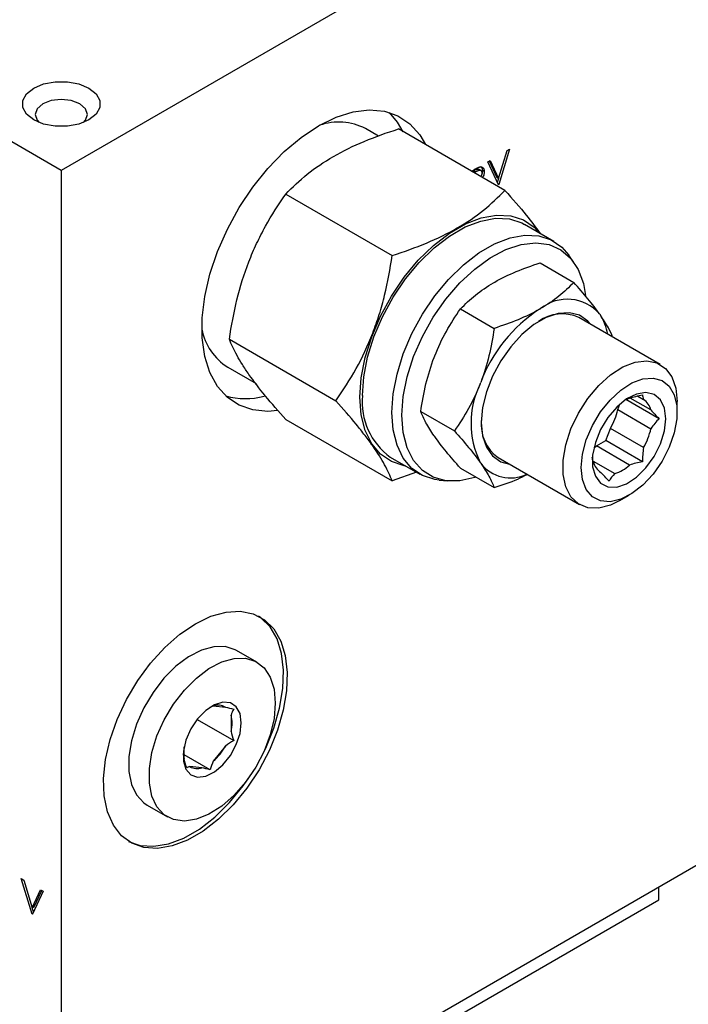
# Model space of a CAD drawing. Header units: inches. Extents: x 4 to 172, y 4 to 132.
# Tile 36 of 40: x 152.92 to 155.5, y 100.98 to 104.76. Entities that reach past the tile are written whole.
import ezdxf

# ---------------------------------------------------------------- set-up
doc = ezdxf.new("R2010")
doc.units = ezdxf.units.IN
doc.header["$LTSCALE"] = 16
doc.header["$MEASUREMENT"] = 0
doc.layers.add('TEXT', color=140, linetype='Continuous', lineweight=25)

msp = doc.modelspace()

# ---------------------------------------------------------------- linework, layer by layer
for p, q in [((155.5582, 105.6128), (153.0833, 104.184)), ((153.0833, 104.184), (150.7852, 105.5107)), ((154.3041, 104.3156), (154.2534, 104.3449)), ((154.7899, 104.107), (154.3805, 104.3434)), ((154.7658, 104.1526), (154.7983, 104.26)), ((154.8076, 104.2654), (154.7664, 104.1291)), ((154.7983, 104.26), (154.8076, 104.2654)), ((154.7239, 104.2171), (154.7333, 104.2225)), ((154.7652, 104.1284), (154.7239, 104.2171)), ((154.7292, 104.2202), (154.7587, 104.1567)), ((154.7333, 104.2225), (154.7658, 104.1526)), ((153.0833, 104.184), (153.0833, 100.1013)), ((154.6616, 104.1811), (154.6685, 104.1851)), ((154.6645, 104.1794), (154.6689, 104.182)), ((154.676, 104.1779), (154.6689, 104.182)), ((154.6716, 104.1754), (154.676, 104.1779)), ((154.6957, 104.1844), (154.6886, 104.1885)), ((154.7102, 104.1791), (154.7031, 104.1832)), ((154.7658, 104.1526), (154.7587, 104.1567)), ((154.7653, 104.1529), (154.7607, 104.1379)), ((154.7642, 104.1304), (154.7664, 104.1291)), ((153.947, 104.0931), (154.3564, 103.8568)), ((154.7664, 104.1291), (154.7652, 104.1284)), ((154.9785, 103.9107), (154.8653, 103.976)), ((154.9253, 103.828), (155.0547, 103.7533)), ((155.0556, 103.8298), (155.0362, 103.8573)), ((154.7465, 103.7521), (154.7506, 103.7544)), ((154.6191, 103.6512), (154.7485, 103.5765)), ((154.9233, 103.6501), (154.9273, 103.6524)), ((155.3877, 103.4372), (155.0744, 103.618)), ((155.1539, 103.6321), (155.1559, 103.6292)), ((153.7302, 103.5344), (154.1396, 103.298)), ((154.5179, 103.465), (154.5199, 103.4702)), ((153.7234, 103.4269), (153.8327, 103.3638)), ((154.6947, 103.3629), (154.6967, 103.3682)), ((155.3833, 103.2291), (155.2556, 103.3028)), ((155.3516, 103.2626), (155.2722, 103.3085)), ((155.3008, 103.3159), (155.3233, 103.3029)), ((155.224, 103.2643), (155.232, 103.285)), ((155.224, 103.2643), (155.3516, 103.1906)), ((155.4521, 103.254), (155.4521, 103.2948)), ((153.947, 103.2259), (154.3564, 102.9896)), ((154.466, 103.2567), (154.5954, 103.1819)), ((155.1777, 103.145), (155.1957, 103.1914)), ((155.3233, 103.1177), (155.1957, 103.1914)), ((154.5199, 103.16), (154.5179, 103.1629)), ((155.1417, 103.1242), (155.1777, 103.145)), ((155.319, 103.0634), (155.1777, 103.145)), ((155.2693, 103.0505), (155.1417, 103.1242)), ((154.3489, 103.0814), (154.462, 103.0161)), ((154.7634, 103.0794), (155.0767, 102.8985)), ((154.6191, 103.0388), (154.7485, 102.9641)), ((154.6967, 103.0579), (154.6947, 103.0608)), ((155.1297, 103.0657), (155.2127, 103.0178)), ((154.4494, 103.0234), (154.3564, 102.9896)), ((154.5372, 102.9928), (154.5706, 102.9897)), ((155.2322, 102.9139), (155.2676, 102.9344)), ((153.8356, 102.2927), (153.7571, 102.3381)), ((153.6682, 102.1242), (153.7146, 102.12)), ((153.7367, 102.0887), (153.7367, 102.0267)), ((153.606, 102.0728), (153.7468, 101.9915)), ((153.5556, 101.9222), (153.5556, 101.9666)), ((153.6563, 101.8789), (153.5556, 101.937)), ((153.7146, 101.97), (153.6682, 101.9122)), ((153.6241, 101.8867), (153.5777, 101.8909)), ((153.4136, 101.7431), (153.4921, 101.6978)), ((153.9632, 100.6093), (155.5582, 101.53)), ((152.9296, 101.4602), (152.9389, 101.4548)), ((152.9708, 101.3239), (152.9296, 101.4602)), ((152.9389, 101.4548), (152.9714, 101.3474)), ((152.9714, 101.3474), (153.0039, 101.4173)), ((153.0133, 101.4119), (152.9721, 101.3232)), ((152.9785, 101.3515), (153.008, 101.415)), ((153.0039, 101.4173), (153.0133, 101.4119)), ((155.3821, 101.379), (155.3821, 101.4284)), ((154.0672, 100.6199), (155.3821, 101.379)), ((152.9714, 101.3474), (152.9785, 101.3515)), ((152.9765, 101.3327), (152.9719, 101.3477)), ((152.9708, 101.3239), (152.973, 101.3252)), ((152.9721, 101.3232), (152.9708, 101.3239))]:
    msp.add_line(p, q)
at = {"flags": 128}
for points in [[(152.9772, 104.5004), (153.0152, 104.5163), (153.0598, 104.5247), (153.1068, 104.5247), (153.1514, 104.5163), (153.1894, 104.5004), (153.2169, 104.4785), (153.2314, 104.4527), (153.2314, 104.4256), (153.2169, 104.3999), (153.1894, 104.3779), (153.1514, 104.362), (153.1068, 104.3536), (153.0598, 104.3536), (153.0152, 104.362), (152.9772, 104.3779), (152.9496, 104.3999), (152.9351, 104.4256), (152.9351, 104.4527), (152.9496, 104.4785), (152.9772, 104.5004)], [(153.0122, 104.4398), (152.9904, 104.4209), (152.9828, 104.3987), (152.9904, 104.3765), (152.9982, 104.3678)], [(153.1683, 104.3678), (153.1761, 104.3765), (153.1838, 104.3987), (153.1761, 104.4209), (153.1544, 104.4398), (153.1217, 104.4523), (153.0833, 104.4568), (153.0448, 104.4523), (153.0122, 104.4398)], [(154.0732, 104.3554), (154.1402, 104.3883), (154.2056, 104.4088), (154.2681, 104.4165), (154.3262, 104.4113), (154.3786, 104.3933), (154.4243, 104.3629), (154.4621, 104.3206), (154.4839, 104.2837)], [(154.399, 104.3327), (154.3772, 104.3696), (154.3454, 104.4064)], [(153.9145, 103.2603), (153.8784, 103.2573), (153.8203, 103.2625), (153.7678, 103.2805), (153.7222, 103.311), (153.6844, 103.3532), (153.6553, 103.4062), (153.6355, 103.4688), (153.6255, 103.5397), (153.6255, 103.6172), (153.6355, 103.6996), (153.6553, 103.7851), (153.6844, 103.8717), (153.7222, 103.9575), (153.7678, 104.0407), (153.8203, 104.1193), (153.8784, 104.1916), (153.9409, 104.256), (154.0063, 104.311), (154.0732, 104.3554)], [(154.2323, 103.3124), (154.2374, 103.3866), (154.2526, 103.4646), (154.2775, 103.5444), (154.3114, 103.6238), (154.3533, 103.7006), (154.4021, 103.7727), (154.4566, 103.8381), (154.5151, 103.8951), (154.5762, 103.9421), (154.6381, 103.9779), (154.6991, 104.0014), (154.7576, 104.0119), (154.8121, 104.0093), (154.8609, 103.9936), (154.9028, 103.9653), (154.9248, 103.9417)], [(154.2419, 103.3179), (154.2469, 103.3902), (154.2617, 103.4662), (154.2859, 103.544), (154.3189, 103.6214), (154.3597, 103.6962), (154.4073, 103.7665), (154.4604, 103.8302), (154.5174, 103.8858), (154.5769, 103.9316), (154.6373, 103.9664), (154.6968, 103.9893), (154.7538, 103.9996), (154.8069, 103.9971), (154.8545, 103.9818), (154.8653, 103.976)], [(154.355, 103.2526), (154.36, 103.3249), (154.3748, 103.4009), (154.399, 103.4787), (154.432, 103.5561), (154.4729, 103.6309), (154.5205, 103.7012), (154.5735, 103.7649), (154.6306, 103.8205), (154.6901, 103.8663), (154.7504, 103.9011), (154.8099, 103.924), (154.8669, 103.9343), (154.92, 103.9318), (154.9676, 103.9165), (155.0084, 103.8888), (155.0362, 103.8573)], [(154.3936, 103.2422), (154.3987, 103.3144), (154.4139, 103.3904), (154.4387, 103.4681), (154.4724, 103.5451), (154.514, 103.6194), (154.5624, 103.6887), (154.6162, 103.751), (154.6737, 103.8046), (154.7335, 103.8479), (154.7936, 103.8796), (154.8525, 103.899), (154.9083, 103.9053), (154.9596, 103.8984), (155.0048, 103.8786), (155.0426, 103.8463), (155.0719, 103.8026), (155.092, 103.7486), (155.1005, 103.7028)], [(155.1185, 103.5926), (155.1084, 103.6043), (155.0767, 103.6266), (155.0384, 103.6366), (154.9952, 103.6339), (154.949, 103.6185), (154.9016, 103.5912), (154.8554, 103.5532), (154.8122, 103.506), (154.7739, 103.4518), (154.7422, 103.3929), (154.7186, 103.332), (154.704, 103.2716), (154.699, 103.2144), (154.704, 103.1629), (154.7186, 103.1194), (154.7422, 103.0858), (154.7739, 103.0634), (154.8075, 103.0539)], [(155.2322, 102.9139), (155.1966, 102.8967), (155.1508, 102.885), (155.1088, 102.8864), (155.0725, 102.9011), (155.0438, 102.9282), (155.0238, 102.9665), (155.0136, 103.0142), (155.0136, 103.0691), (155.0238, 103.1286), (155.0438, 103.19), (155.0725, 103.2503), (155.1088, 103.3068), (155.1508, 103.3568), (155.1966, 103.3979), (155.2441, 103.4283), (155.291, 103.4465), (155.3352, 103.4517), (155.3746, 103.4436), (155.4073, 103.4226), (155.4318, 103.3897), (155.447, 103.3464), (155.4521, 103.2948), (155.4521, 103.2948)], [(155.083, 103.0409), (155.088, 103.0929), (155.1026, 103.1479), (155.1262, 103.2028), (155.1573, 103.2548), (155.1944, 103.3009), (155.2355, 103.3388), (155.2783, 103.3664), (155.3205, 103.3822), (155.3598, 103.3853), (155.3942, 103.3756), (155.4217, 103.3536), (155.441, 103.3205), (155.4508, 103.278), (155.4508, 103.2285), (155.441, 103.1747), (155.4217, 103.1194), (155.3942, 103.0656), (155.3598, 103.0162), (155.3205, 102.9739), (155.2783, 102.9409), (155.2355, 102.9191), (155.1944, 102.9096), (155.1573, 102.9129), (155.1262, 102.9289), (155.1026, 102.9566), (155.088, 102.9946), (155.083, 103.0409)], [(154.4083, 103.0471), (154.4021, 103.0481), (154.3533, 103.0638), (154.3114, 103.0922), (154.2775, 103.1325), (154.2526, 103.1836), (154.2374, 103.2441), (154.2323, 103.3124)], [(155.409, 103.2291), (155.4037, 103.2701), (155.3884, 103.3021), (155.3641, 103.3225), (155.3326, 103.33), (155.2963, 103.324), (155.2579, 103.3048), (155.2202, 103.274), (155.186, 103.2338), (155.1578, 103.1872), (155.1378, 103.1376), (155.1274, 103.0888), (155.1274, 103.0443), (155.1378, 103.0075), (155.1578, 102.9811), (155.186, 102.967), (155.2202, 102.9662), (155.2579, 102.979), (155.2963, 103.0042), (155.3326, 103.04), (155.3641, 103.0838), (155.3884, 103.1324), (155.4037, 103.182), (155.409, 103.2291)], [(155.2556, 103.3028), (155.2623, 103.3055), (155.2693, 103.3077)], [(154.5372, 102.9928), (154.5205, 102.995), (154.4729, 103.0103), (154.432, 103.038), (154.399, 103.0773), (154.3748, 103.1271), (154.36, 103.186), (154.355, 103.2526)], [(154.6782, 103.0047), (154.6737, 103.0033), (154.6162, 102.9904), (154.5624, 102.9906), (154.514, 103.004), (154.4724, 103.0302), (154.4387, 103.0683), (154.4139, 103.1174), (154.3987, 103.1759), (154.3936, 103.2422)], [(155.1321, 103.1163), (155.1347, 103.1184), (155.1417, 103.1242)], [(153.5995, 102.4407), (153.6592, 102.4693), (153.7173, 102.4853), (153.7719, 102.4884), (153.8216, 102.4783), (153.8649, 102.4554), (153.9005, 102.4203), (153.9275, 102.374), (153.9451, 102.3179), (153.9527, 102.2536), (153.9502, 102.183), (153.9375, 102.108), (153.9152, 102.0308), (153.8837, 101.9537), (153.8441, 101.8789), (153.7975, 101.8084), (153.7451, 101.7444), (153.6886, 101.6887), (153.6295, 101.6429), (153.5695, 101.6083), (153.5104, 101.5859), (153.4538, 101.5763), (153.4015, 101.5799), (153.3548, 101.5964), (153.3152, 101.6255), (153.2838, 101.6664), (153.2614, 101.7177), (153.2488, 101.7781), (153.2462, 101.8458), (153.2539, 101.9189), (153.2714, 101.9952), (153.2984, 102.0727), (153.3341, 102.1489), (153.3774, 102.2218), (153.427, 102.2893), (153.4817, 102.3494), (153.5397, 102.4003), (153.5995, 102.4407)], [(153.8508, 101.9241), (153.8696, 101.9619), (153.901, 102.039), (153.9234, 102.1162), (153.936, 102.1912), (153.9386, 102.2618), (153.931, 102.3261), (153.9134, 102.3822), (153.8864, 102.4284), (153.8507, 102.4635), (153.8423, 102.4693)], [(153.7571, 102.3381), (153.7527, 102.3405), (153.7138, 102.3528), (153.6697, 102.3523), (153.6221, 102.339), (153.573, 102.3136), (153.5245, 102.2769), (153.4784, 102.2306), (153.4367, 102.1765), (153.401, 102.1169), (153.373, 102.0541), (153.3536, 101.9907), (153.3437, 101.9294), (153.3437, 101.8727), (153.3536, 101.8228), (153.373, 101.7819), (153.401, 101.7515), (153.4136, 101.7431)], [(153.9067, 102.1355), (153.9017, 102.0761), (153.887, 102.0135), (153.8632, 101.9501), (153.8312, 101.8886), (153.7923, 101.8314), (153.7482, 101.7809), (153.7006, 101.7392), (153.6515, 101.708), (153.6029, 101.6886), (153.5569, 101.6817), (153.5151, 101.6876), (153.4795, 101.7062), (153.4515, 101.7365), (153.4321, 101.7775), (153.4222, 101.8274), (153.4222, 101.8841), (153.4321, 101.9454), (153.4515, 102.0088), (153.4795, 102.0716), (153.5151, 102.1312), (153.5569, 102.1853), (153.6029, 102.2316), (153.6515, 102.2683), (153.7006, 102.2937), (153.7482, 102.307), (153.7923, 102.3075), (153.8312, 102.2952), (153.8632, 102.2706), (153.887, 102.2347), (153.9017, 102.1891), (153.9067, 102.1355)], [(153.7759, 102.06), (153.7709, 102.0952), (153.7564, 102.1216), (153.7337, 102.1368), (153.7048, 102.1394), (153.6722, 102.1292), (153.6389, 102.107), (153.6078, 102.075), (153.5817, 102.0359), (153.5628, 101.9931), (153.553, 101.9506), (153.553, 101.912), (153.5628, 101.8808), (153.5817, 101.8598), (153.6078, 101.8508), (153.6389, 101.8547), (153.6722, 101.871), (153.7048, 101.8984), (153.7337, 101.9344), (153.7564, 101.9758), (153.7709, 102.0189), (153.7759, 102.06)], [(153.3425, 101.6036), (153.3874, 101.588), (153.4397, 101.5845), (153.4962, 101.594), (153.5553, 101.6165), (153.6153, 101.6511), (153.6744, 101.6969), (153.731, 101.7526), (153.7833, 101.8166), (153.8189, 101.8689)]]:
    msp.add_lwpolyline(points, dxfattribs=at)
for centre, radius, start, end in [((154.1501, 104.1413), 0.2283, 63.1131, 108.7039), ((155.03, 103.5239), 0.1645, 41.1427, 128.6382), ((155.2365, 103.1662), 0.5764, 122.9223, 159.4885), ((155.0097, 103.4785), 0.1538, 65.1287, 126.1818), ((154.9884, 103.5199), 0.2, 9.7768, 33.1292), ((153.8442, 103.6155), 0.2239, 190.8304, 237.3633), ((155.0022, 103.2119), 0.3427, 153.8414, 206.1586), ((153.791, 103.5891), 0.2828, 254.654, 284.897), ((154.5024, 103.2933), 0.2617, 174.6162, 234.0717), ((155.2866, 103.247), 0.0668, 13.5039, 56.6975), ((154.9705, 103.3207), 0.2597, 330.1364, 347.4523), ((154.856, 103.207), 0.1576, 174.6241, 234.0637), ((155.0981, 103.247), 0.2597, 330.1364, 347.4523), ((154.8123, 103.1477), 0.1464, 217.8316, 295.1628), ((155.1954, 103.0785), 0.0668, 193.5039, 236.6975), ((155.1668, 103.1627), 0.152, 287.5917, 312.4029), ((153.6869, 102.0722), 0.0553, 59.9391, 109.8419), ((153.616, 102.0577), 0.1246, 345.6098, 14.3902), ((153.645, 101.9485), 0.0932, 184.3664, 196.3776), ((153.5283, 102.0722), 0.2125, 311.1594, 331.2515), ((153.6054, 101.9387), 0.0553, 239.9391, 289.8419)]:
    msp.add_arc(centre, radius, start, end)
for points, knots in [([(153.947, 104.0931), (153.9722, 104.1194), (153.9994, 104.1449), (154.0599, 104.1933), (154.0932, 104.2162), (154.1672, 104.259), (154.2069, 104.2782), (154.2908, 104.3131), (154.3349, 104.3288), (154.3805, 104.3434)], [0, 0, 0, 0, 0.25, 0.25, 0.5, 0.5, 0.75, 0.75, 1, 1, 1, 1]), ([(154.6685, 104.1851), (154.6698, 104.1859), (154.6723, 104.1873), (154.6759, 104.1893), (154.6791, 104.191), (154.682, 104.1926), (154.6846, 104.1938), (154.6869, 104.1949), (154.6888, 104.1957), (154.69, 104.1961), (154.6906, 104.1963)], [0, 0, 0, 0, 0.1762578, 0.3384344, 0.4848221, 0.6171576, 0.7346984, 0.8373852, 0.9263724, 1, 1, 1, 1]), ([(154.6689, 104.182), (154.6736, 104.1846), (154.6801, 104.1883), (154.6869, 104.1894), (154.6883, 104.1885), (154.6885, 104.1884)], [0, 0, 0, 0, 0.695795, 0.956732, 1, 1, 1, 1]), ([(154.676, 104.1779), (154.6768, 104.1784), (154.6785, 104.1793), (154.6809, 104.1806), (154.6831, 104.1817), (154.6851, 104.1827), (154.6869, 104.1834), (154.6885, 104.184), (154.6899, 104.1845), (154.6916, 104.1848), (154.6934, 104.185), (154.6954, 104.1846), (154.6972, 104.1838), (154.6987, 104.1826), (154.6999, 104.181), (154.7008, 104.179), (154.7013, 104.1767), (154.7014, 104.175), (154.7014, 104.1741)], [0, 0, 0, 0, 0.074899, 0.144687, 0.208845, 0.267441, 0.321053, 0.369275, 0.412261, 0.450597, 0.520722, 0.588911, 0.657378, 0.727213, 0.796243, 0.863663, 0.9312, 1, 1, 1, 1]), ([(154.6906, 104.1963), (154.6913, 104.1965), (154.6927, 104.1969), (154.6947, 104.1973), (154.6966, 104.1974), (154.6985, 104.1973), (154.7002, 104.197), (154.7018, 104.1964), (154.7034, 104.1956), (154.7048, 104.1946), (154.706, 104.1934), (154.7071, 104.192), (154.7081, 104.1904), (154.7089, 104.1885), (154.7095, 104.1865), (154.7099, 104.1842), (154.7101, 104.1818), (154.7102, 104.18), (154.7102, 104.1791)], [0, 0, 0, 0, 0.064211, 0.127052, 0.188727, 0.249109, 0.309897, 0.370266, 0.430669, 0.492745, 0.554114, 0.615726, 0.676828, 0.738464, 0.801336, 0.865197, 0.931648, 1, 1, 1, 1]), ([(154.6966, 104.1988), (154.6975, 104.1983), (154.7004, 104.1969), (154.7026, 104.1912), (154.703, 104.1857), (154.7031, 104.1832)], [0, 0, 0, 0, 0.19504, 0.638524, 1, 1, 1, 1]), ([(154.7014, 104.1741), (154.7012, 104.1714), (154.7009, 104.1669), (154.6985, 104.1622), (154.6976, 104.1604)], [0, 0, 0, 0, 0.598762, 1, 1, 1, 1]), ([(154.7031, 104.1832), (154.703, 104.1788), (154.7029, 104.1739), (154.7007, 104.1688), (154.7005, 104.1684)], [0, 0, 0, 0, 0.9109249, 1, 1, 1, 1]), ([(154.7102, 104.1791), (154.7099, 104.1747), (154.7094, 104.1673), (154.7058, 104.1596), (154.7043, 104.1565)], [0, 0, 0, 0, 0.601764, 1, 1, 1, 1]), ([(153.7302, 103.5344), (153.7377, 103.5859), (153.7471, 103.6367), (153.7714, 103.7363), (153.7864, 103.785), (153.814, 103.8563), (153.8241, 103.8797), (153.8455, 103.9252), (153.8568, 103.9473), (153.8927, 104.0122), (153.919, 104.0533), (153.947, 104.0931)], [0, 0, 0, 0, 0.25, 0.25, 0.5, 0.5, 0.625, 0.625, 0.75, 0.75, 1, 1, 1, 1]), ([(154.3564, 103.8568), (154.402, 103.8713), (154.4461, 103.887), (154.53, 103.922), (154.5697, 103.9412), (154.6437, 103.9839), (154.677, 104.0068), (154.7375, 104.0552), (154.7647, 104.0807), (154.7899, 104.107)], [0, 0, 0, 0, 0.25, 0.25, 0.5, 0.5, 0.75, 0.75, 1, 1, 1, 1]), ([(154.7899, 104.107), (154.8189, 104.0744), (154.8711, 104.0156), (154.9084, 103.9644), (154.9251, 103.9415)], [0, 0, 0, 0, 0.5542932, 1, 1, 1, 1]), ([(154.1396, 103.298), (154.1675, 103.3377), (154.1938, 103.3788), (154.2415, 103.4649), (154.2629, 103.51), (154.2905, 103.5812), (154.299, 103.6056), (154.3143, 103.6545), (154.3211, 103.6793), (154.3395, 103.7543), (154.3489, 103.8052), (154.3564, 103.8568)], [0, 0, 0, 0, 0.25, 0.25, 0.5, 0.5, 0.625, 0.625, 0.75, 0.75, 1, 1, 1, 1]), ([(154.7506, 103.7544), (154.7764, 103.7693), (154.8042, 103.7826), (154.8627, 103.8069), (154.8935, 103.8178), (154.9253, 103.828)], [0, 0, 0, 0, 0.5, 0.5, 1, 1, 1, 1]), ([(154.6191, 103.6512), (154.6367, 103.6696), (154.6556, 103.6873), (154.6977, 103.7211), (154.7208, 103.7372), (154.7465, 103.7521)], [0, 0, 0, 0, 0.5, 0.5, 1, 1, 1, 1]), ([(155.0547, 103.7533), (155.0372, 103.7349), (155.0182, 103.7171), (154.9761, 103.6834), (154.953, 103.6673), (154.9273, 103.6524)], [0, 0, 0, 0, 0.5, 0.5, 1, 1, 1, 1]), ([(155.1539, 103.6321), (155.1409, 103.6505), (155.1259, 103.67), (155.0925, 103.7105), (155.0742, 103.7316), (155.0547, 103.7533)], [0, 0, 0, 0, 0.5, 0.5, 1, 1, 1, 1]), ([(154.5199, 103.4702), (154.5329, 103.5034), (154.5479, 103.5348), (154.5813, 103.5949), (154.5997, 103.6235), (154.6191, 103.6512)], [0, 0, 0, 0, 0.5, 0.5, 1, 1, 1, 1]), ([(154.9233, 103.6501), (154.8974, 103.6352), (154.8696, 103.6219), (154.8111, 103.5976), (154.7803, 103.5866), (154.7485, 103.5765)], [0, 0, 0, 0, 0.5, 0.5, 1, 1, 1, 1]), ([(155.2042, 103.5431), (155.1994, 103.5544), (155.1887, 103.5797), (155.1676, 103.6116), (155.1559, 103.6292)], [0, 0, 0, 0, 0.446548, 1, 1, 1, 1]), ([(154.7485, 103.5765), (154.7433, 103.5406), (154.7368, 103.5051), (154.7199, 103.4356), (154.7095, 103.4015), (154.6967, 103.3682)], [0, 0, 0, 0, 0.5, 0.5, 1, 1, 1, 1]), ([(153.947, 103.2259), (153.9191, 103.257), (153.8928, 103.2872), (153.8451, 103.3452), (153.8237, 103.373), (153.796, 103.4123), (153.7875, 103.4251), (153.7723, 103.4494), (153.7655, 103.461), (153.7471, 103.4945), (153.7377, 103.5151), (153.7302, 103.5344)], [0, 0, 0, 0, 0.25, 0.25, 0.5, 0.5, 0.625, 0.625, 0.75, 0.75, 1, 1, 1, 1]), ([(154.466, 103.2567), (154.4712, 103.2926), (154.4778, 103.328), (154.4947, 103.3976), (154.5051, 103.4317), (154.5179, 103.465)], [0, 0, 0, 0, 0.5, 0.5, 1, 1, 1, 1]), ([(154.6947, 103.3629), (154.6816, 103.3298), (154.6666, 103.2984), (154.6332, 103.2383), (154.6149, 103.2096), (154.5954, 103.1819)], [0, 0, 0, 0, 0.5, 0.5, 1, 1, 1, 1]), ([(154.3564, 102.9896), (154.3489, 103.0089), (154.3395, 103.0294), (154.3151, 103.0739), (154.3001, 103.0979), (154.2725, 103.1373), (154.2625, 103.1509), (154.2411, 103.1787), (154.2297, 103.193), (154.1939, 103.2366), (154.1675, 103.2669), (154.1396, 103.298)], [0, 0, 0, 0, 0.25, 0.25, 0.5, 0.5, 0.625, 0.625, 0.75, 0.75, 1, 1, 1, 1]), ([(154.5179, 103.1629), (154.5051, 103.1811), (154.4947, 103.1979), (154.4778, 103.2289), (154.4712, 103.2432), (154.466, 103.2567)], [0, 0, 0, 0, 0.5, 0.5, 1, 1, 1, 1]), ([(154.6191, 103.0388), (154.5997, 103.0605), (154.5813, 103.0816), (154.5479, 103.1221), (154.5329, 103.1416), (154.5199, 103.16)], [0, 0, 0, 0, 0.5, 0.5, 1, 1, 1, 1]), ([(154.5954, 103.1819), (154.6149, 103.1603), (154.6332, 103.1392), (154.6666, 103.0986), (154.6816, 103.0792), (154.6947, 103.0608)], [0, 0, 0, 0, 0.5, 0.5, 1, 1, 1, 1]), ([(154.6967, 103.0579), (154.7095, 103.0397), (154.7199, 103.0229), (154.7368, 102.9919), (154.7433, 102.9776), (154.7485, 102.9641)], [0, 0, 0, 0, 0.5, 0.5, 1, 1, 1, 1]), ([(154.7485, 102.9641), (154.7799, 102.9743), (154.8251, 102.9889), (154.8639, 103.0086), (154.8757, 103.0146)], [0, 0, 0, 0, 0.694883, 1, 1, 1, 1])]:
    msp.add_open_spline(points, degree=3, knots=knots)
for points in [[(155.2693, 103.3077), (155.285, 103.3132), (155.3017, 103.3173), (155.319, 103.3206)], [(155.319, 103.3206), (155.319, 103.3157), (155.3201, 103.31), (155.3233, 103.3029)], [(155.3516, 103.2626), (155.361, 103.2519), (155.3718, 103.2406), (155.3833, 103.2291)], [(155.3833, 103.2291), (155.3718, 103.2176), (155.361, 103.205), (155.3516, 103.1906)], [(155.3233, 103.1177), (155.3201, 103.0997), (155.319, 103.0816), (155.319, 103.0634)], [(155.1304, 103.0629), (155.1272, 103.0701), (155.1261, 103.0757), (155.1261, 103.0806)], [(155.319, 103.0634), (155.3017, 103.06), (155.285, 103.056), (155.2693, 103.0505)], [(155.1904, 102.9891), (155.1789, 103.0007), (155.1681, 103.0119), (155.1587, 103.0227)], [(155.2127, 103.0178), (155.2033, 103.0088), (155.1962, 102.9991), (155.1904, 102.9891)], [(153.6563, 102.1203), (153.6593, 102.122), (153.663, 102.1234), (153.6682, 102.1242)], [(153.7146, 102.12), (153.7248, 102.1179), (153.7356, 102.1152), (153.7468, 102.1122)], [(153.7468, 102.1122), (153.7427, 102.1051), (153.7392, 102.0974), (153.7367, 102.0887)], [(153.7367, 102.0267), (153.7392, 102.0151), (153.7427, 102.0034), (153.7468, 101.9915)], [(153.7468, 101.9915), (153.7356, 101.9851), (153.7248, 101.978), (153.7146, 101.97)], [(153.5657, 101.887), (153.5617, 101.8989), (153.5581, 101.9106), (153.5556, 101.9222)], [(153.6682, 101.9122), (153.663, 101.9012), (153.6593, 101.8901), (153.6563, 101.8789)], [(153.5777, 101.8909), (153.5725, 101.8901), (153.5687, 101.8888), (153.5657, 101.887)], [(153.6563, 101.8789), (153.6451, 101.8819), (153.6343, 101.8846), (153.6241, 101.8867)]]:
    msp.add_open_spline(points, degree=3)
at = {"layer": 'TEXT'}
msp.add_circle((153.0187, 103.126), 4.3153, dxfattribs=at)

doc.saveas('drawing.dxf')
